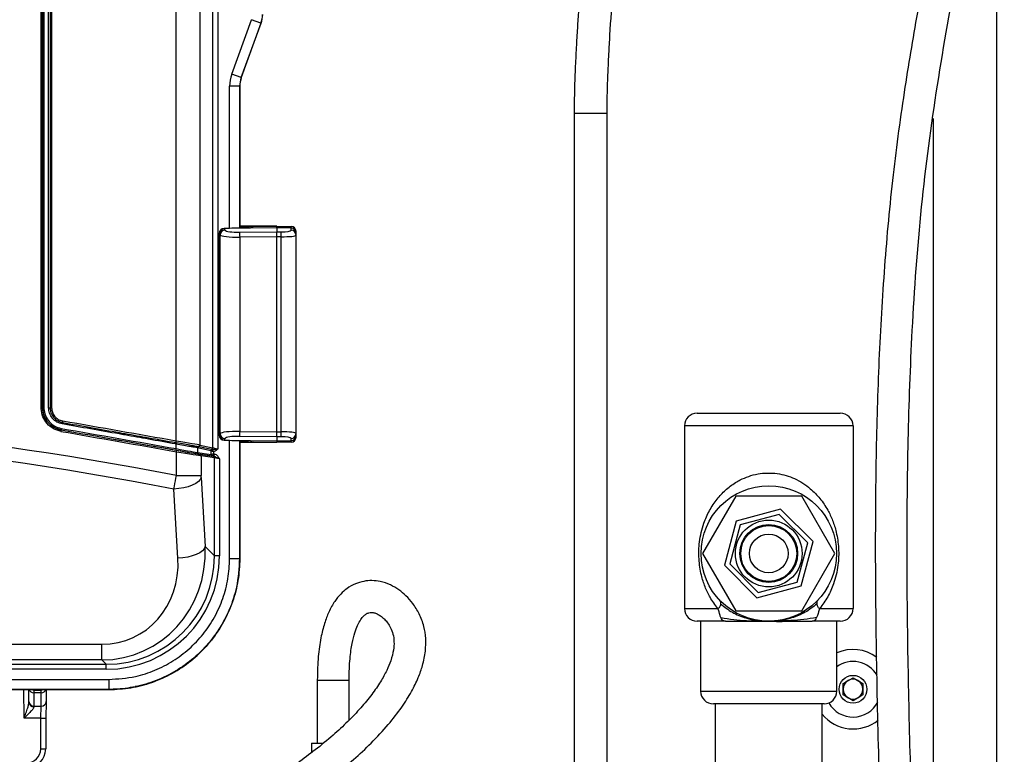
# Model space of a CAD drawing. Header units: inches. Extents: x 0.6 to 33.8, y 0 to 21.7.
# Tile 39 of 204: x 12.3 to 14.2, y 10.8 to 12.2. Entities that reach past the tile are written whole.
import ezdxf

# ---------------------------------------------------------------- set-up
doc = ezdxf.new("R2010")
doc.units = ezdxf.units.IN
doc.header["$MEASUREMENT"] = 0
doc.layers.add('FORMAT', color=7, linetype='Continuous')
doc.styles.add('SLDTEXTSTYLE3', font='TXT', dxfattribs={"width": 0.75})
doc.dimstyles.new('SLDDIMSTYLE0', dxfattribs={"dimtxt": 0.125, "dimasz": 0.13, "dimexe": 0, "dimexo": 0.0625, "dimgap": 0.03125, "dimtad": 0, "dimtih": 1, "dimtoh": 1, "dimdec": 1, "dimlfac": 4, "dimrnd": 1e-09, "dimzin": 12, "dimdsep": 46, "dimtxsty": 'SLDTEXTSTYLE3', "dimsah": 1, "dimcen": 0.09, "dimadec": 0, "dimazin": 3, "dimtfac": 1, "dimtdec": 1, "dimtofl": 0, "dimtmove": 0, "dimatfit": 3, "dimfxl": 0, "dimfrac": 2, "dimtolj": 1, "dimtzin": 12, "dimarcsym": 0})

# ---------------------------------------------------------------- blocks, each defined once
blk = doc.blocks.new('_D_1')
at = {"layer": 'FORMAT'}
for p, q in [((6.1417, 17.3401), (2.5482, 17.3401)), ((2.6732, 17.3401), (2.6732, 11.0747)), ((2.4885, 11.0493), (2.4504, 11.0493)), ((2.4504, 11.0493), (2.4504, 10.8509)), ((2.8579, 11.0493), (2.896, 11.0493)), ((2.896, 11.0493), (2.896, 10.8509)), ((2.4504, 10.8509), (2.4885, 10.8509)), ((2.896, 10.8509), (2.8579, 10.8509)), ((2.6732, 4.3985), (2.6732, 10.6639)), ((13.1545, 4.3985), (2.5482, 4.3985))]:
    blk.add_line(p, q, dxfattribs=at)
for points in [[(2.6732, 17.3401), (2.6532, 17.2101), (2.6932, 17.2101)], [(2.6732, 4.3985), (2.6932, 4.5285), (2.6532, 4.5285)]]:
    blk.add_solid(points, dxfattribs=at)
at = {"layer": 'FORMAT', "char_height": 0.125, "attachment_point": 1, "style": 'SLDTEXTSTYLE3'}
for s, insert in [('1315', (2.4885, 11.012)), ('51.8', (2.5115, 10.825))]:
    blk.add_mtext(s, dxfattribs=dict(at, insert=insert))

msp = doc.modelspace()

# ---------------------------------------------------------------- linework, layer by layer
at = {"color": 7, "linetype": 'Continuous'}
for p, q in [((12.6509, 13.5115), (12.6509, 11.4137)), ((12.6769, 11.4083), (12.6769, 13.5168)), ((12.6866, 13.5191), (12.6866, 11.4061)), ((12.6047, 11.4215), (12.6047, 13.5036)), ((12.3393, 11.4871), (12.3393, 13.4381)), ((12.342, 13.4381), (12.342, 11.4871)), ((12.342, 11.4871), (12.342, 13.4381)), ((12.3448, 13.4381), (12.3448, 11.4871)), ((12.3539, 11.4871), (12.3539, 13.4381)), ((12.3569, 13.4381), (12.3569, 11.4871)), ((12.3599, 13.4381), (12.3599, 11.4871)), ((14.2171, 7.9279), (14.2171, 12.8084)), ((12.7137, 12.1426), (12.7527, 12.2496)), ((12.7712, 12.2429), (12.7527, 12.2496)), ((12.7712, 12.2429), (12.7322, 12.1358)), ((12.7326, 12.1358), (12.7716, 12.2428)), ((12.7716, 12.2428), (12.7712, 12.2429)), ((12.7322, 12.1358), (12.7137, 12.1426)), ((12.7322, 12.1358), (12.7326, 12.1358)), ((12.7292, 12.119), (12.7096, 12.119)), ((12.7096, 11.8396), (12.7096, 12.119)), ((12.7297, 12.1189), (12.7292, 12.119)), ((12.7292, 12.119), (12.7292, 11.8403)), ((12.7297, 11.8403), (12.7297, 12.1205)), ((12.7297, 12.1189), (12.7297, 11.8403)), ((13.3866, 12.0662), (13.3866, 10.4401)), ((13.3866, 12.0662), (13.4514, 12.0662)), ((13.4514, 10.4401), (13.4514, 12.0662)), ((14.0921, 12.0557), (14.0921, 9.4455)), ((12.8025, 11.8408), (12.699, 11.839)), ((12.8025, 11.8438), (12.7297, 11.8438)), ((12.7297, 11.843), (12.7412, 11.8429)), ((12.7562, 11.843), (12.8025, 11.8438)), ((12.8025, 11.8408), (12.8025, 11.8438)), ((12.8025, 11.8438), (12.8304, 11.8433)), ((12.8025, 11.8408), (12.8025, 11.8329)), ((12.8304, 11.8403), (12.8025, 11.8408)), ((12.6892, 11.8296), (12.6892, 11.433)), ((12.6893, 11.8296), (12.6892, 11.8296)), ((12.6893, 11.8296), (12.6893, 11.433)), ((12.6909, 11.8264), (12.6894, 11.8293)), ((12.6909, 11.4362), (12.6909, 11.8264)), ((12.6988, 11.8394), (12.6989, 11.8393)), ((12.7192, 11.8399), (12.6989, 11.8394)), ((12.699, 11.839), (12.7005, 11.8361)), ((12.7294, 11.8319), (12.8025, 11.8329)), ((12.8025, 11.8232), (12.7294, 11.8222)), ((12.7294, 11.8222), (12.7294, 11.4405)), ((12.8025, 11.8232), (12.8025, 11.8329)), ((12.8025, 11.8329), (12.811, 11.8328)), ((12.8025, 11.4394), (12.8025, 11.8232)), ((12.811, 11.8231), (12.8025, 11.8232)), ((12.811, 11.4395), (12.811, 11.8231)), ((12.8304, 11.8359), (12.8304, 11.8403)), ((12.84, 11.8335), (12.84, 11.8307)), ((12.84, 11.8307), (12.84, 11.8262)), ((12.84, 11.8262), (12.84, 11.4364)), ((12.3393, 11.4871), (12.342, 11.4871)), ((12.342, 11.4871), (12.342, 11.4871)), ((12.342, 11.4871), (12.3448, 11.4871)), ((12.3539, 11.4871), (12.3569, 11.4871)), ((12.3599, 11.4871), (12.3569, 11.4871)), ((13.6284, 11.4764), (13.9096, 11.4764)), ((12.3786, 11.4435), (12.3786, 11.4435)), ((12.6894, 11.4333), (12.6909, 11.4362)), ((12.7294, 11.4405), (12.8025, 11.4394)), ((12.8025, 11.4394), (12.811, 11.4395)), ((12.8025, 11.4297), (12.8025, 11.4394)), ((12.84, 11.4364), (12.84, 11.432)), ((13.6034, 11.4514), (13.6034, 11.0926)), ((13.9346, 11.4514), (13.6034, 11.4514)), ((13.9346, 11.4514), (13.9346, 11.0926)), ((12.6043, 11.4158), (12.6033, 11.4159)), ((12.604, 11.4187), (12.605, 11.4186)), ((12.6043, 11.4067), (12.6043, 11.4158)), ((12.6893, 11.433), (12.6892, 11.433)), ((12.6988, 11.4233), (12.7192, 11.4228)), ((12.6989, 11.4233), (12.6988, 11.4232)), ((12.7005, 11.4265), (12.699, 11.4236)), ((12.699, 11.4236), (12.8025, 11.4218)), ((12.7096, 11.1906), (12.7096, 11.423)), ((12.7292, 11.4224), (12.7292, 11.1906)), ((12.8025, 11.4297), (12.7294, 11.4308)), ((12.7297, 11.1906), (12.7297, 11.4223)), ((12.7297, 11.4223), (12.7297, 11.1906)), ((12.7412, 11.4198), (12.7297, 11.4197)), ((12.8025, 11.4188), (12.7297, 11.4188)), ((12.8025, 11.4188), (12.7562, 11.4196)), ((12.811, 11.4298), (12.8025, 11.4297)), ((12.8025, 11.4297), (12.8025, 11.4218)), ((12.8025, 11.4218), (12.8304, 11.4223)), ((12.8025, 11.4218), (12.8025, 11.4188)), ((12.8304, 11.4193), (12.8025, 11.4188)), ((12.8304, 11.4223), (12.8304, 11.4267)), ((12.84, 11.432), (12.84, 11.4291)), ((12.6049, 11.3538), (12.6049, 11.4007)), ((12.6467, 11.408), (12.6467, 11.408)), ((12.6467, 11.408), (12.6467, 11.3989)), ((12.6727, 11.4027), (12.6467, 11.408)), ((12.6467, 11.3989), (12.6731, 11.3951)), ((12.6488, 11.4109), (12.6488, 11.4108)), ((12.6488, 11.4108), (12.6748, 11.4055)), ((12.6756, 11.3921), (12.6491, 11.396)), ((12.6509, 11.4137), (12.6769, 11.4083)), ((12.6732, 11.4023), (12.6727, 11.4027)), ((12.6732, 11.3951), (12.6732, 11.4023)), ((12.6732, 11.4023), (12.6732, 11.4023)), ((12.678, 11.3967), (12.6732, 11.3951)), ((12.6748, 11.4055), (12.6757, 11.4052)), ((12.678, 11.3967), (12.6756, 11.3922)), ((12.6757, 11.4052), (12.6758, 11.4052)), ((12.678, 11.4007), (12.678, 11.3967)), ((12.678, 11.3967), (12.6792, 11.3965)), ((12.6792, 11.3965), (12.6783, 11.3917)), ((12.6514, 11.3956), (12.6774, 11.3918)), ((12.6538, 11.3927), (12.6538, 11.3538)), ((12.6798, 11.3889), (12.6538, 11.3927)), ((12.6783, 11.3917), (12.6756, 11.3921)), ((12.6798, 11.1959), (12.6798, 11.3889)), ((12.6896, 11.3867), (12.6896, 11.1959)), ((12.6049, 11.3538), (12.6538, 11.3538)), ((12.6539, 11.3501), (12.6617, 11.2141)), ((12.608, 11.1912), (12.6002, 11.3273)), ((13.704, 11.3132), (13.6391, 11.2007)), ((13.8339, 11.3132), (13.704, 11.3132)), ((13.8989, 11.2007), (13.8339, 11.3132)), ((13.7923, 11.2879), (13.7052, 11.2645)), ((13.8561, 11.2241), (13.7923, 11.2879)), ((13.7052, 11.2645), (13.6819, 11.1774)), ((13.7895, 11.2774), (13.7129, 11.2569)), ((13.8457, 11.2213), (13.7895, 11.2774)), ((13.7129, 11.2569), (13.6923, 11.1802)), ((13.8328, 11.1369), (13.8561, 11.2241)), ((12.6617, 11.2141), (12.6798, 11.1959)), ((13.8251, 11.1446), (13.8457, 11.2213)), ((12.6896, 11.1959), (12.6798, 11.1959)), ((12.7096, 11.1906), (12.7292, 11.1906)), ((12.7292, 11.1906), (12.7297, 11.1906)), ((13.6391, 11.2007), (13.704, 11.0882)), ((13.8339, 11.0882), (13.8989, 11.2007)), ((13.6819, 11.1774), (13.7456, 11.1136)), ((13.6923, 11.1802), (13.7485, 11.1241)), ((13.7485, 11.1241), (13.8251, 11.1446)), ((13.7456, 11.1136), (13.8328, 11.1369)), ((13.6034, 11.0926), (13.6687, 11.0926)), ((13.704, 11.0882), (13.8339, 11.0882)), ((13.8692, 11.0926), (13.9346, 11.0926)), ((13.6839, 11.0676), (13.6284, 11.0676)), ((13.6352, 11.0676), (13.6352, 10.9301)), ((13.6839, 11.0676), (13.7039, 11.0676)), ((13.8341, 11.0676), (13.8541, 11.0676)), ((13.9096, 11.0676), (13.8541, 11.0676)), ((13.9027, 10.9301), (13.9027, 11.0676)), ((10.0671, 11.0223), (12.4584, 11.0223)), ((12.4584, 10.9914), (12.4584, 11.0223)), ((12.4584, 10.9914), (10.0671, 10.9914)), ((12.4669, 10.983), (12.4584, 10.9914)), ((10.0586, 10.983), (12.4669, 10.983)), ((12.4669, 10.9732), (10.0586, 10.9732)), ((12.4669, 10.9732), (12.4669, 10.983)), ((10.0532, 10.9533), (12.4723, 10.9533)), ((12.4723, 10.9533), (12.4723, 10.9336)), ((12.8819, 10.9518), (12.8819, 10.8278)), ((12.8819, 10.9518), (12.9444, 10.9518)), ((12.9444, 10.8734), (12.9444, 10.9518)), ((13.9151, 10.9451), (13.9346, 10.9564)), ((13.9346, 10.9564), (13.9541, 10.9451)), ((12.4723, 10.9336), (10.0532, 10.9336)), ((10.0532, 10.9332), (12.4723, 10.9332)), ((10.0532, 10.9331), (12.4723, 10.9331)), ((12.3057, 10.8772), (12.3052, 10.9331)), ((12.3153, 10.9097), (12.315, 10.9331)), ((12.3248, 10.9331), (12.3248, 10.9324)), ((12.3248, 10.9324), (12.3395, 10.9324)), ((12.3248, 10.9324), (12.3249, 10.9268)), ((12.3394, 10.9268), (12.3395, 10.9324)), ((12.3395, 10.9324), (12.3395, 10.9331)), ((12.3492, 10.9331), (12.349, 10.9097)), ((12.4723, 10.9336), (12.4723, 10.9332)), ((13.9151, 10.9226), (13.9151, 10.9451)), ((13.9541, 10.9451), (13.9541, 10.9226)), ((12.3394, 10.9268), (12.3249, 10.9268)), ((12.3249, 10.9268), (12.3251, 10.9005)), ((12.3392, 10.9005), (12.3394, 10.9268)), ((13.6352, 10.9301), (13.9027, 10.9301)), ((13.9346, 10.9113), (13.9151, 10.9226)), ((13.9541, 10.9226), (13.9346, 10.9113)), ((12.3153, 10.9084), (12.3153, 10.9097)), ((12.3251, 10.9005), (12.3392, 10.9005)), ((12.3251, 10.9005), (12.3251, 10.8996)), ((12.3389, 10.8772), (12.3392, 10.9005)), ((12.349, 10.9097), (12.3487, 10.8772)), ((13.8777, 10.9051), (13.6602, 10.9051)), ((13.664, 10.9051), (13.664, 10.6739)), ((13.874, 10.6739), (13.874, 10.9051)), ((12.3389, 10.8772), (12.3057, 10.8772)), ((12.3384, 10.8167), (12.3389, 10.8772)), ((12.3487, 10.8772), (12.3482, 10.8167)), ((12.8705, 10.8278), (12.8703, 10.8092)), ((12.8705, 10.8278), (12.8933, 10.8278))]:
    msp.add_line(p, q, dxfattribs=at)
at = {"color": 7, "linetype": 'Continuous', "flags": 128}
for points in [[(12.7193, 11.8398), (12.7192, 11.8399), (12.7192, 11.8399)], [(12.7192, 11.4228), (12.7192, 11.4227), (12.7193, 11.4228)], [(12.6539, 11.3501), (12.652, 11.346), (12.6483, 11.3419), (12.643, 11.3382), (12.6363, 11.3348), (12.6283, 11.3319), (12.6195, 11.3297), (12.61, 11.3281), (12.6002, 11.3273)], [(12.6617, 11.2141), (12.6597, 11.2099), (12.6561, 11.2058), (12.6508, 11.2021), (12.644, 11.1987), (12.6361, 11.1959), (12.6273, 11.1936), (12.6178, 11.192), (12.608, 11.1912)]]:
    msp.add_lwpolyline(points, dxfattribs=at)
at = {"color": 7, "linetype": 'Continuous'}
for centre, radius in [((13.769, 11.2007), 0.1331), ((13.769, 11.2007), 0.0656), ((13.769, 11.2007), 0.0568), ((13.769, 11.2007), 0.055), ((13.769, 11.2007), 0.0381), ((13.9346, 10.9339), 0.0273)]:
    msp.add_circle(centre, radius, dxfattribs=at)
for centre, radius, start, end in [((12.7415, 11.8363), 0.0066, 93.3884, 133.1334), ((12.8302, 11.8335), 0.00984, 0, 89), ((12.6991, 11.8296), 0.00984, 91.3491, 180), ((12.6992, 11.8294), 0.00992, 91.6597, 178.7733), ((12.6993, 11.8291), 0.00992, 91.665, 178.6802), ((12.7008, 11.8262), 0.00992, 91.665, 178.6802), ((12.9309, 11.827), 0.2016, 178.6224, 181.3776), ((12.6095, 11.828), 0.2016, 358.6224, 1.3776), ((12.8303, 11.8306), 0.00977, 0.4317, 89.4454), ((12.8303, 11.8262), 0.00977, 0.4317, 89.4454), ((13.6284, 11.4514), 0.025, 90, 180), ((13.9096, 11.4514), 0.025, 0, 90), ((12.3985, 11.4526), 0.0181, 162.4177, 171.4708), ((12.364, 11.4635), 0.0181, 342.41, 351.471), ((12.3684, 11.4431), 0.0102, 345.9849, 2.5021), ((12.3887, 11.444), 0.0102, 165.9811, 182.5145), ((12.7008, 11.4365), 0.00992, 181.3198, 268.335), ((12.9309, 11.4356), 0.2016, 178.6224, 181.3776), ((12.6095, 11.4347), 0.2016, 358.6224, 1.3776), ((12.8303, 11.4365), 0.00977, 270.5546, 359.5683), ((12.6184, 11.4138), 0.0152, 160.961, 171.7515), ((12.5896, 11.4237), 0.0152, 340.9534, 351.7516), ((12.6194, 11.4137), 0.0152, 161.3063, 172.0938), ((12.6991, 11.433), 0.00984, 180, 268.6509), ((12.6992, 11.4332), 0.00992, 181.2267, 268.3403), ((12.6993, 11.4335), 0.00992, 181.3198, 268.335), ((12.7415, 11.4263), 0.0066, 226.9115, 266.6137), ((12.8303, 11.4321), 0.00977, 270.5546, 359.5683), ((12.8302, 11.4291), 0.00984, 271, 0), ((12.6125, 11.4046), 0.0085, 165.2242, 185.0059), ((12.5967, 11.4029), 0.0085, 345.2242, 5.0059), ((12.6497, 11.408), 0.00296, 106.9857, 179.9279), ((12.6497, 11.408), 0.00296, 106.9698, 179.9188), ((12.6497, 11.3989), 0.00294, 179.6887, 259.8008), ((12.6479, 11.4137), 0.00296, 286.9678, 359.9189), ((12.6756, 11.4027), 0.00296, 106.9698, 179.9188), ((12.6762, 11.4022), 0.00299, 97.7815, 178.6892), ((12.6762, 11.4022), 0.003, 98.0379, 178.4991), ((12.6739, 11.4084), 0.00296, 286.9698, 359.9188), ((12.6509, 11.3927), 0.00294, 359.6887, 79.8008), ((12.6761, 11.395), 0.00294, 179.6887, 259.8008), ((12.6761, 11.3951), 0.00298, 180.8008, 259.1992), ((12.6769, 11.3889), 0.00294, 359.6887, 79.8008), ((13.6284, 11.0926), 0.025, 180, 270), ((13.9096, 11.0926), 0.025, 270, 0), ((13.9346, 10.9339), 0.0781, 53.2731, 114.0793), ((13.9346, 10.9339), 0.0546, 30.3333, 125.6988), ((13.9346, 10.9339), 0.0195, 60, 120), ((12.3246, 10.9365), 0.00972, 200.0303, 271.3122), ((12.3248, 10.9423), 0.00984, 247.578, 270), ((12.3396, 10.9366), 0.00981, 269.0368, 339.6207), ((12.3395, 10.9423), 0.00984, 270, 292.422), ((13.9346, 10.9339), 0.0195, 120, 180), ((13.9346, 10.9339), 0.0195, 180, 240), ((13.9346, 10.9339), 0.0195, 0, 60), ((13.9346, 10.9339), 0.0195, 300, 0), ((13.6602, 10.9301), 0.025, 180, 270), ((13.8777, 10.9301), 0.025, 270, 0), ((13.9346, 10.9339), 0.0195, 240, 300), ((12.3248, 10.9101), 0.00957, 182.223, 271.689), ((12.3246, 10.9089), 0.0094, 183.4975, 272.8158), ((12.3395, 10.9101), 0.00957, 268.311, 357.777), ((13.9346, 10.9339), 0.0546, 209.5436, 332.6293), ((12.3438, 11.1592), 0.282, 269.0002, 270.9998), ((13.9346, 10.9339), 0.0781, 219.1042, 309.2358), ((12.3107, 10.8169), 0.0277, 270, 359.5), ((12.3107, 10.817), 0.0375, 270, 359.5), ((12.3433, 11.0987), 0.282, 269.0002, 270.9998)]:
    msp.add_arc(centre, radius, start, end, dxfattribs=at)
for centre, major_axis, ratio, start_param, end_param in [((12.7249, 12.2597), (0.0485, -0.0085), 0.999969, 6.108679, 6.457691), ((12.7253, 12.2596), (-0.0485, 0.0085), 0.999843, 2.967087, 3.316099), ((12.7785, 12.119), (0.0679, -0.012), 0.999843, 2.967087, 3.316099), ((12.7785, 12.119), (0.0485, -0.0085), 0.999717, 2.967087, 3.316099), ((12.7789, 12.1189), (0.0485, -0.0085), 0.999843, 2.967087, 3.316099), ((12.6884, 11.841), (0.0689, 0.0012), 0.02083, 0.578224, 0.697768), ((12.8302, 11.6465), (0.0002, 0.1969), 0.000076, 6.108678, 6.283184), ((12.6866, 11.6451), (0, 0.187), 0.087487, 6.110218, 6.119057), ((12.7301, 11.8274), (0.0394, 0.0005), 0.132221, 3.22707, 4.693147), ((13.5453, 11.6599), (5.1308, 0.0897), 0.03836, 1.731825, 1.735853), ((12.6964, 11.6451), (-0.0001, 0.1969), 0.083039, 6.110066, 6.118905), ((12.7299, 11.8371), (0.0295, 0.0005), 0.17627, 3.225634, 4.691711), ((12.8107, 11.8363), (0.0197, -0.0004), 0.17627, 4.733067, 6.28641), ((12.8105, 11.8266), (0.0295, -0.0004), 0.117535, 4.731251, 6.284594), ((11.2627, -20.5512), (0, 32.0336), 0.468259, 6.193586, 6.372785), ((11.2627, -20.5777), (0, 32.0336), 0.466308, 6.193528, 6.372842), ((11.2627, 11.6051), (14.997, -2.6439), 0.003437, 1.481802, 1.49671), ((11.2627, 11.6903), (15, -2.6444), 0.003437, 4.787434, 4.802595), ((11.2633, 11.6932), (14.997, -2.6444), 0.003438, 4.787434, 4.802595), ((11.2622, 11.6934), (14.9958, -2.6442), 0.003438, 4.787509, 4.802595), ((11.2627, 11.6963), (14.9928, -2.6442), 0.003438, 4.787509, 4.802595), ((12.7301, 11.4353), (0.0394, -0.0005), 0.132221, 1.590039, 3.056115), ((12.8105, 11.4361), (0.0295, 0.0004), 0.117535, 6.281777, 7.83512), ((12.6001, 11.4221), (0.0512, -0.0085), 0.00325, 0.122713, 1.481737), ((12.6866, 11.6176), (0, 0.187), 0.087487, 3.305721, 3.31456), ((12.6964, 11.6176), (0.0001, 0.1969), 0.083039, 3.305873, 3.314712), ((13.5453, 11.6027), (5.1308, -0.0897), 0.03836, 4.547332, 4.551361), ((12.7299, 11.4256), (0.0295, -0.0005), 0.17627, 1.591474, 3.057551), ((12.6884, 11.4216), (0.0689, -0.0012), 0.02083, 5.585418, 5.704961), ((12.8107, 11.4264), (0.0197, 0.0004), 0.17627, 6.279961, 7.833304), ((12.8302, 11.6162), (-0.0002, 0.1969), 0.000076, 3.141594, 3.3161), ((12.5996, 11.4048), (0.0499, -0.0088), 0.003438, 4.802595, 6.161618), ((12.6001, 11.4077), (0.047, -0.0088), 0.003639, 4.802671, 6.161694), ((12.6001, 11.4017), (0.0541, -0.009), 0.003261, 4.802532, 6.161556), ((12.6006, 11.4046), (0.0512, -0.009), 0.003438, 4.802595, 6.161618), ((12.6866, 11.4061), (0.00984, -0.00226), 0.004378, 3.264769, 4.713393), ((12.6731, 11.3971), (-0.00001, 0.002), 0.120863, 3.123449, 3.242132), ((12.6761, 11.3971), (0.00051, 0.00491), 0.049624, 3.141575, 3.260257), ((12.6901, 11.3896), (0.0128, -0.0023), 0.003438, 2.745079, 3.020026), ((12.6896, 11.3866), (0.00984, -0.00226), 0.004378, 1.5718, 3.020423), ((12.4462, 11.2166), (-0.0981, 0.2057), 0.93389, 2.7263, 4.282243), ((12.4462, 11.1937), (-0.0782, 0.156), 0.910117, 2.713406, 4.26935), ((12.4635, 11.1993), (0.1542, -0.1542), 0.983935, 5.505213, 7.061157), ((12.4635, 11.1993), (0.1611, -0.1611), 0.985257, 5.505213, 7.061157)]:
    msp.add_ellipse(centre, major_axis=major_axis, ratio=ratio, start_param=start_param, end_param=end_param, dxfattribs=at)
for points, knots in [([(12.5629, 6.2606), (12.565, 6.2728), (12.5691, 6.297), (12.5814, 6.3318), (12.6, 6.3707), (12.6278, 6.4128), (12.6704, 6.4623), (12.7253, 6.5128), (12.7925, 6.5641), (12.8661, 6.6131), (12.9459, 6.6612), (13.0398, 6.7145), (13.146, 6.7731), (13.2607, 6.8387), (13.3665, 6.9076), (13.4609, 6.9793), (13.5443, 7.0527), (13.619, 7.1297), (13.6846, 7.2096), (13.746, 7.2977), (13.802, 7.3948), (13.8521, 7.5013), (13.8941, 7.6098), (13.936, 7.7383), (13.9759, 7.8882), (14.0118, 8.0615), (14.0402, 8.2407), (14.0619, 8.4267), (14.0777, 8.6193), (14.0886, 8.83), (14.0944, 9.057), (14.0949, 9.2952), (14.0914, 9.527), (14.0857, 9.7379), (14.0793, 9.928), (14.0727, 10.1007), (14.0659, 10.2707), (14.0592, 10.441), (14.0529, 10.6125), (14.047, 10.7969), (14.0423, 10.9955), (14.0402, 11.2084), (14.0422, 11.4236), (14.0502, 11.6484), (14.067, 11.8813), (14.0986, 12.121), (14.1415, 12.3577), (14.1793, 12.5541), (14.2054, 12.7121), (14.2211, 12.8318), (14.2309, 12.9532), (14.2322, 13.063), (14.2261, 13.1606), (14.2148, 13.2463), (14.1992, 13.3215), (14.1814, 13.386), (14.1635, 13.4398), (14.1423, 13.4944), (14.1177, 13.5497), (14.0986, 13.5862), (14.0889, 13.6047)], [0, 0, 0, 0, 0.0046349, 0.0091946, 0.0137684, 0.0207735, 0.0280316, 0.0381888, 0.0487023, 0.0596684, 0.0713479, 0.083591, 0.1001514, 0.1168421, 0.1331198, 0.1473845, 0.1612228, 0.174691, 0.1875652, 0.1999381, 0.2149136, 0.2295647, 0.2440672, 0.2585478, 0.280283, 0.3022203, 0.3248544, 0.3482605, 0.3724047, 0.3972389, 0.4273088, 0.4574725, 0.4864847, 0.5141605, 0.5364946, 0.5577665, 0.5789076, 0.6002106, 0.6216142, 0.6432129, 0.6693336, 0.6960275, 0.7229934, 0.7499285, 0.7803056, 0.8104547, 0.840442, 0.8703924, 0.8853856, 0.9004404, 0.9156089, 0.9310075, 0.941499, 0.9522515, 0.9633564, 0.9702337, 0.9773031, 0.9845965, 0.9921494, 1, 1, 1, 1]), ([(14.0339, 13.575), (14.0411, 13.5614), (14.0547, 13.5357), (14.0722, 13.4983), (14.0871, 13.4638), (14.1001, 13.4305), (14.1121, 13.3967), (14.1287, 13.3441), (14.1473, 13.2698), (14.1624, 13.1729), (14.1694, 13.0716), (14.1687, 12.9696), (14.1617, 12.8678), (14.1499, 12.7673), (14.1349, 12.6679), (14.1145, 12.5507), (14.089, 12.4161), (14.0604, 12.2624), (14.0334, 12.1018), (14.0106, 11.9319), (13.9945, 11.7523), (13.9842, 11.5677), (13.979, 11.3794), (13.9778, 11.1738), (13.9805, 10.9554), (13.9864, 10.7288), (13.9939, 10.5137), (14.0019, 10.3076), (14.0099, 10.1063), (14.0176, 9.9055), (14.0249, 9.6841), (14.0307, 9.4401), (14.0329, 9.1724), (14.0289, 8.9015), (14.0181, 8.6635), (14.0021, 8.4598), (13.9835, 8.2904), (13.9588, 8.1224), (13.9271, 7.9566), (13.8911, 7.8097), (13.8525, 7.6817), (13.8137, 7.5726), (13.7683, 7.4674), (13.7149, 7.3664), (13.6521, 7.2698), (13.5792, 7.1784), (13.4961, 7.0925), (13.4028, 7.0123), (13.2998, 6.9374), (13.1891, 6.8692), (13.0763, 6.806), (12.9877, 6.7569), (12.924, 6.7204), (12.8816, 6.6954), (12.8361, 6.6675), (12.7856, 6.6347), (12.7344, 6.5987), (12.6842, 6.5592), (12.6368, 6.5166), (12.5952, 6.4719), (12.5606, 6.4257), (12.5365, 6.3843), (12.5193, 6.3447), (12.5074, 6.3078), (12.5031, 6.2819), (12.5009, 6.2687)], [0, 0, 0, 0, 0.005766, 0.010938, 0.01556, 0.019905, 0.024399, 0.02905, 0.04065, 0.053222, 0.06592, 0.078835, 0.091604, 0.10429, 0.116914, 0.129476, 0.149062, 0.16848, 0.188354, 0.210333, 0.232998, 0.256238, 0.279948, 0.303882, 0.333647, 0.362176, 0.389224, 0.414679, 0.439817, 0.465061, 0.490344, 0.523209, 0.556954, 0.591103, 0.625215, 0.646622, 0.668038, 0.689384, 0.71059, 0.7316, 0.746375, 0.760948, 0.77528, 0.789549, 0.803984, 0.818638, 0.833544, 0.848915, 0.864923, 0.881412, 0.897858, 0.913606, 0.919599, 0.925488, 0.932152, 0.93974, 0.948167, 0.955751, 0.96377, 0.972168, 0.978706, 0.985469, 0.990137, 0.994965, 1, 1, 1, 1]), ([(13.4514, 12.0662), (13.4515, 12.0779), (13.4516, 12.1003), (13.4526, 12.1317), (13.4537, 12.1588), (13.4548, 12.1813), (13.4559, 12.2008), (13.4583, 12.2428), (13.4643, 12.3317), (13.4717, 12.4293), (13.4776, 12.513), (13.4809, 12.5607), (13.484, 12.6095), (13.4868, 12.6568), (13.4891, 12.701), (13.4913, 12.7499), (13.4933, 12.8063), (13.4947, 12.8712), (13.495, 12.9361), (13.4939, 13.0003), (13.4909, 13.0694), (13.485, 13.1439), (13.4767, 13.207), (13.4682, 13.2529), (13.462, 13.2818), (13.4557, 13.3063), (13.4495, 13.3277), (13.4433, 13.3468), (13.4354, 13.3684), (13.4256, 13.3921), (13.4174, 13.4081), (13.4131, 13.4164)], [0, 0, 0, 0, 0.025172, 0.048086, 0.067817, 0.083665, 0.096925, 0.110329, 0.175142, 0.291605, 0.326283, 0.361232, 0.397827, 0.435024, 0.466871, 0.496466, 0.544024, 0.592897, 0.641139, 0.688457, 0.735666, 0.794641, 0.853523, 0.875292, 0.896619, 0.917932, 0.930297, 0.944851, 0.96143, 0.979865, 1, 1, 1, 1]), ([(13.3561, 13.3855), (13.36, 13.3779), (13.3678, 13.3626), (13.3774, 13.3388), (13.3857, 13.3149), (13.3927, 13.2911), (13.4012, 13.2578), (13.4092, 13.2178), (13.4158, 13.1734), (13.4203, 13.1345), (13.4237, 13.0976), (13.4263, 13.0601), (13.4281, 13.0219), (13.4294, 12.9831), (13.43, 12.9402), (13.4301, 12.8932), (13.4294, 12.8423), (13.4281, 12.7936), (13.4265, 12.7511), (13.425, 12.717), (13.4234, 12.6858), (13.4215, 12.6504), (13.419, 12.6077), (13.416, 12.5611), (13.4128, 12.5141), (13.4095, 12.4682), (13.4062, 12.4232), (13.4032, 12.3818), (13.4004, 12.3435), (13.3979, 12.3082), (13.3954, 12.2729), (13.3931, 12.2369), (13.3909, 12.1988), (13.3888, 12.1573), (13.387, 12.1126), (13.3868, 12.0819), (13.3866, 12.0662)], [0, 0, 0, 0, 0.018833, 0.037724, 0.056477, 0.074878, 0.09272, 0.132876, 0.166178, 0.193582, 0.221377, 0.249827, 0.278841, 0.308326, 0.338286, 0.376593, 0.41546, 0.45454, 0.487896, 0.512555, 0.532403, 0.559306, 0.593338, 0.629842, 0.665584, 0.700447, 0.734326, 0.767765, 0.794233, 0.820759, 0.847223, 0.873497, 0.90135, 0.932328, 0.96556, 1, 1, 1, 1]), ([(12.7562, 11.843), (12.755, 11.8429), (12.7524, 11.8427), (12.744, 11.8416), (12.7325, 11.8404), (12.7237, 11.84), (12.7193, 11.8398)], [0, 0, 0, 0, 0.227061, 0.490125, 0.746535, 1, 1, 1, 1]), ([(12.7461, 11.8428), (12.7451, 11.8427), (12.7438, 11.8426), (12.7427, 11.8417), (12.7423, 11.8415)], [0, 0, 0, 0, 0.698109, 1, 1, 1, 1]), ([(12.7461, 11.8428), (12.7461, 11.8428), (12.7461, 11.8428), (12.7462, 11.8428), (12.7462, 11.8428)], [0, 0, 0, 0, 0.58179, 1, 1, 1, 1]), ([(12.3783, 11.4406), (12.3732, 11.442), (12.3629, 11.4449), (12.3503, 11.4554), (12.3419, 11.4691), (12.3394, 11.4804), (12.3393, 11.4864), (12.3393, 11.4871)], [0, 0, 0, 0, 0.242203, 0.484408, 0.726177, 0.967318, 1, 1, 1, 1]), ([(12.342, 11.4871), (12.342, 11.4864), (12.3421, 11.4808), (12.3445, 11.4702), (12.3524, 11.4574), (12.3641, 11.4476), (12.3738, 11.4449), (12.3786, 11.4435)], [0, 0, 0, 0, 0.03268, 0.273805, 0.515567, 0.757779, 1, 1, 1, 1]), ([(12.3786, 11.4435), (12.3738, 11.4449), (12.3641, 11.4476), (12.3524, 11.4574), (12.3445, 11.4702), (12.3421, 11.4808), (12.342, 11.4864), (12.342, 11.4871)], [0, 0, 0, 0, 0.242149, 0.484338, 0.726134, 0.967324, 1, 1, 1, 1]), ([(12.3448, 11.4871), (12.3448, 11.4865), (12.3449, 11.4812), (12.347, 11.4713), (12.3544, 11.4594), (12.3654, 11.4502), (12.3744, 11.4477), (12.3789, 11.4464)], [0, 0, 0, 0, 0.032674, 0.273851, 0.515641, 0.757835, 1, 1, 1, 1]), ([(12.3806, 11.4553), (12.3771, 11.4563), (12.37, 11.4582), (12.3639, 11.4634), (12.359, 11.4692), (12.355, 11.4761), (12.3543, 11.4834), (12.3539, 11.4871)], [0, 0, 0, 0, 0.242605, 0.48493, 0.514049, 0.75539, 1, 1, 1, 1]), ([(12.3569, 11.4871), (12.3569, 11.487), (12.3569, 11.4837), (12.358, 11.477), (12.3615, 11.4708), (12.366, 11.4654), (12.3716, 11.4608), (12.378, 11.459), (12.3812, 11.4581)], [0, 0, 0, 0, 0.003294, 0.244567, 0.485858, 0.514975, 0.75732, 1, 1, 1, 1]), ([(12.3599, 11.4871), (12.3601, 11.4841), (12.3607, 11.4781), (12.3653, 11.4702), (12.372, 11.4641), (12.3781, 11.4616), (12.3814, 11.4609), (12.3819, 11.4609)], [0, 0, 0, 0, 0.2408272, 0.4816543, 0.7227849, 0.9645475, 1, 1, 1, 1]), ([(12.6033, 11.4159), (12.5856, 11.4191), (12.5525, 11.4249), (12.5155, 11.4315), (12.4589, 11.4414), (12.4178, 11.4487), (12.3806, 11.4553)], [0, 0, 0, 0, 0.238494, 0.446626, 0.498659, 1, 1, 1, 1]), ([(12.3812, 11.4581), (12.4185, 11.4515), (12.4596, 11.4442), (12.5161, 11.4342), (12.5532, 11.4277), (12.5863, 11.4218), (12.604, 11.4187)], [0, 0, 0, 0, 0.5013406, 0.5533736, 0.761506, 1, 1, 1, 1]), ([(12.6467, 11.408), (12.6464, 11.4081), (12.6453, 11.4083), (12.6409, 11.4091), (12.6318, 11.4108), (12.6198, 11.413), (12.6094, 11.4148), (12.6043, 11.4158)], [0, 0, 0, 0, 0.08191, 0.327208, 0.502228, 0.75356, 1, 1, 1, 1]), ([(12.605, 11.4186), (12.6103, 11.4176), (12.6211, 11.4158), (12.6335, 11.4136), (12.6429, 11.4119), (12.6474, 11.4111), (12.6485, 11.4109), (12.6488, 11.4109)], [0, 0, 0, 0, 0.247215, 0.498707, 0.67354, 0.918314, 1, 1, 1, 1]), ([(12.7193, 11.4228), (12.7231, 11.4227), (12.7314, 11.4224), (12.7426, 11.4212), (12.7518, 11.42), (12.7547, 11.4197), (12.7562, 11.4196)], [0, 0, 0, 0, 0.220686, 0.478429, 0.737198, 1, 1, 1, 1]), ([(12.7423, 11.4212), (12.7426, 11.4209), (12.7438, 11.42), (12.7451, 11.4199), (12.7461, 11.4198)], [0, 0, 0, 0, 0.308124, 1, 1, 1, 1]), ([(12.7462, 11.4198), (12.7462, 11.4198), (12.7461, 11.4198), (12.7461, 11.4198), (12.7461, 11.4198)], [0, 0, 0, 0, 0.5850278, 1, 1, 1, 1]), ([(12.678, 11.4007), (12.678, 11.4007), (12.6779, 11.4007), (12.6771, 11.401), (12.6758, 11.4014), (12.6744, 11.4018), (12.6735, 11.4022), (12.6733, 11.4022), (12.6732, 11.4023)], [0, 0, 0, 0, 0.006355, 0.077264, 0.336888, 0.601718, 0.794467, 1, 1, 1, 1]), ([(12.6758, 11.4052), (12.6764, 11.4052), (12.6782, 11.4053), (12.6812, 11.4057), (12.6843, 11.4059), (12.6862, 11.406), (12.6866, 11.4061), (12.6866, 11.4061)], [0, 0, 0, 0, 0.1996927, 0.5218637, 0.8930611, 0.9944398, 1, 1, 1, 1]), ([(12.678, 11.4007), (12.678, 11.4007), (12.6779, 11.4009), (12.6775, 11.4015), (12.6768, 11.4027), (12.6762, 11.404), (12.6759, 11.4048), (12.6758, 11.4051), (12.6758, 11.4052)], [0, 0, 0, 0, 0.006399, 0.077699, 0.337451, 0.601241, 0.7937, 1, 1, 1, 1]), ([(12.6866, 11.4061), (12.6866, 11.4061), (12.6864, 11.4058), (12.6852, 11.4048), (12.6829, 11.403), (12.6803, 11.4014), (12.6785, 11.4008), (12.678, 11.4007)], [0, 0, 0, 0, 0.005449, 0.098718, 0.463005, 0.852357, 1, 1, 1, 1]), ([(12.6792, 11.3965), (12.6805, 11.3961), (12.6832, 11.3952), (12.6868, 11.3916), (12.6886, 11.3885), (12.6896, 11.3867), (12.6896, 11.3867)], [0, 0, 0, 0, 0.271922, 0.575646, 0.996235, 1, 1, 1, 1]), ([(12.6896, 11.3867), (12.6896, 11.3867), (12.6889, 11.387), (12.6866, 11.388), (12.6835, 11.3894), (12.6808, 11.3909), (12.679, 11.3915), (12.6783, 11.3917)], [0, 0, 0, 0, 0.004886, 0.175727, 0.539791, 0.819749, 1, 1, 1, 1]), ([(13.6687, 11.0926), (13.6635, 11.0998), (13.6538, 11.113), (13.6434, 11.1352), (13.6355, 11.1601), (13.6309, 11.19), (13.6319, 11.2191), (13.6361, 11.2423), (13.6422, 11.2632), (13.6521, 11.2855), (13.6664, 11.3071), (13.6836, 11.3255), (13.6994, 11.3376), (13.7149, 11.3464), (13.7295, 11.3527), (13.7475, 11.3574), (13.7665, 11.3593), (13.7913, 11.3579), (13.8215, 11.3488), (13.8493, 11.3306), (13.8702, 11.3089), (13.8845, 11.2877), (13.8949, 11.2655), (13.9027, 11.2408), (13.9071, 11.2109), (13.9061, 11.1819), (13.9018, 11.1587), (13.8955, 11.1377), (13.8856, 11.1149), (13.8747, 11.1001), (13.8692, 11.0926)], [0, 0, 0, 0, 0.040046, 0.074133, 0.108909, 0.153354, 0.198514, 0.22494, 0.251958, 0.292058, 0.333166, 0.368574, 0.404905, 0.419885, 0.445297, 0.47145, 0.496551, 0.522616, 0.57146, 0.624814, 0.664931, 0.70619, 0.739819, 0.774117, 0.818482, 0.863533, 0.890086, 0.917234, 0.958086, 1, 1, 1, 1]), ([(12.6002, 11.3273), (12.6006, 11.3292), (12.6022, 11.3375), (12.6037, 11.3467), (12.6049, 11.3538)], [0, 0, 0, 0, 0.228838, 1, 1, 1, 1]), ([(12.6539, 11.3501), (12.6539, 11.3504), (12.6539, 11.3516), (12.6538, 11.3528), (12.6538, 11.3538)], [0, 0, 0, 0, 0.23023, 1, 1, 1, 1]), ([(12.4723, 10.9331), (12.4867, 10.9339), (12.5157, 10.9353), (12.558, 10.9466), (12.5978, 10.9644), (12.6341, 10.9888), (12.6656, 11.0188), (12.6917, 11.0536), (12.7114, 11.0924), (12.7264, 11.1382), (12.7285, 11.1717), (12.7297, 11.1906)], [0, 0, 0, 0, 0.107434, 0.214878, 0.322718, 0.430575, 0.537615, 0.644662, 0.752285, 0.859958, 1, 1, 1, 1]), ([(12.4723, 10.9533), (12.4899, 10.9544), (12.5209, 10.9563), (12.5632, 10.9703), (12.5989, 10.9885), (12.6308, 11.0126), (12.6584, 11.0416), (12.6808, 11.0751), (12.6972, 11.1118), (12.7075, 11.1507), (12.7089, 11.1773), (12.7096, 11.1906)], [0, 0, 0, 0, 0.1418422, 0.2490878, 0.3563364, 0.4632368, 0.570149, 0.6779902, 0.7858196, 0.8929172, 1, 1, 1, 1]), ([(12.7292, 11.1906), (12.7292, 11.1906), (12.7292, 11.1762), (12.7267, 11.1473), (12.716, 11.1052), (12.6981, 11.0655), (12.6739, 11.0293), (12.644, 10.9978), (12.6093, 10.9717), (12.5707, 10.9519), (12.5305, 10.9392), (12.4972, 10.9341), (12.4781, 10.9337), (12.4723, 10.9336)], [0, 0, 0, 0, 0.000001, 0.107033, 0.214078, 0.321923, 0.429779, 0.536681, 0.643573, 0.750783, 0.85799, 0.956433, 1, 1, 1, 1]), ([(12.7297, 11.1906), (12.7289, 11.1762), (12.7275, 11.1474), (12.7164, 11.1054), (12.6988, 11.0658), (12.6747, 11.0297), (12.645, 10.9982), (12.6104, 10.9717), (12.5717, 10.9525), (12.5426, 10.941), (12.5262, 10.9393), (12.5243, 10.9391)], [0, 0, 0, 0, 0.122738, 0.245492, 0.368261, 0.491043, 0.613902, 0.736747, 0.860025, 0.983301, 1, 1, 1, 1]), ([(11.6547, 10.8683), (11.6547, 10.8638), (11.6548, 10.8549), (11.6551, 10.8419), (11.6559, 10.8241), (11.6581, 10.7957), (11.6635, 10.7572), (11.6736, 10.716), (11.6871, 10.6797), (11.7028, 10.6496), (11.7199, 10.6247), (11.7377, 10.6044), (11.7606, 10.5835), (11.7884, 10.5643), (11.8203, 10.5486), (11.8498, 10.5375), (11.8874, 10.5265), (11.9352, 10.5164), (11.992, 10.5076), (12.0487, 10.502), (12.1065, 10.4993), (12.1738, 10.4997), (12.2525, 10.5051), (12.3405, 10.5173), (12.4292, 10.536), (12.5149, 10.56), (12.596, 10.5882), (12.6706, 10.6193), (12.7367, 10.6513), (12.793, 10.6822), (12.8443, 10.7137), (12.8865, 10.7427), (12.923, 10.7705), (12.9549, 10.797), (12.989, 10.8286), (13.0213, 10.8633), (13.048, 10.8978), (13.0674, 10.9289), (13.0806, 10.9563), (13.0899, 10.983), (13.095, 11.0088), (13.0955, 11.035), (13.0917, 11.0585), (13.0828, 11.0823), (13.0703, 11.1023), (13.0566, 11.1177), (13.0422, 11.1297), (13.0253, 11.1396), (13.0074, 11.1457), (12.9897, 11.1478), (12.9735, 11.1466), (12.9562, 11.1415), (12.9411, 11.133), (12.9275, 11.1212), (12.9153, 11.1063), (12.9047, 11.0874), (12.8955, 11.0633), (12.8882, 11.0342), (12.8841, 11.0039), (12.8822, 10.9756), (12.882, 10.96), (12.8819, 10.9518)], [0, 0, 0, 0, 0.004893, 0.009615, 0.014173, 0.024309, 0.040513, 0.056462, 0.07032, 0.082512, 0.09335, 0.103076, 0.11185, 0.126975, 0.139685, 0.150376, 0.161253, 0.182263, 0.203642, 0.224037, 0.244822, 0.267613, 0.298916, 0.333218, 0.368073, 0.401998, 0.434736, 0.465988, 0.49368, 0.516997, 0.537991, 0.560074, 0.572929, 0.588019, 0.6051, 0.623632, 0.640797, 0.656502, 0.671055, 0.68457, 0.701953, 0.718926, 0.73738, 0.758459, 0.779194, 0.797161, 0.813579, 0.831781, 0.851509, 0.866104, 0.880125, 0.89364, 0.908638, 0.919671, 0.93153, 0.945092, 0.956449, 0.968946, 0.983101, 0.991119, 1, 1, 1, 1]), ([(13.6719, 11.1097), (13.672, 11.1095), (13.6725, 11.1089), (13.6739, 11.1067), (13.674, 11.104), (13.6742, 11.1019)], [0, 0, 0, 0, 0.122687, 0.330006, 1, 1, 1, 1]), ([(13.8638, 11.1019), (13.864, 11.104), (13.8641, 11.1067), (13.8655, 11.1089), (13.866, 11.1095), (13.8661, 11.1097)], [0, 0, 0, 0, 0.670004, 0.877321, 1, 1, 1, 1]), ([(13.6742, 11.1019), (13.674, 11.1006), (13.6737, 11.0984), (13.6723, 11.0953), (13.6709, 11.0935), (13.6696, 11.0928), (13.669, 11.0927), (13.6687, 11.0926)], [0, 0, 0, 0, 0.353896, 0.634411, 0.844948, 0.927902, 1, 1, 1, 1]), ([(13.6749, 11.0747), (13.6742, 11.0765), (13.6729, 11.0798), (13.6715, 11.0853), (13.6705, 11.0891), (13.6696, 11.0914), (13.669, 11.0922), (13.6687, 11.0926)], [0, 0, 0, 0, 0.354972, 0.634575, 0.844456, 0.927545, 1, 1, 1, 1]), ([(13.6742, 11.1019), (13.6816, 11.0959), (13.6959, 11.0844), (13.7216, 11.0741), (13.7461, 11.0684), (13.7613, 11.0678), (13.769, 11.0675)], [0, 0, 0, 0, 0.299232, 0.577314, 0.787355, 1, 1, 1, 1]), ([(13.8638, 11.1019), (13.8564, 11.0959), (13.8421, 11.0844), (13.8164, 11.0741), (13.7919, 11.0684), (13.7767, 11.0678), (13.769, 11.0675)], [0, 0, 0, 0, 0.299233, 0.577315, 0.787356, 1, 1, 1, 1]), ([(13.8692, 11.0926), (13.869, 11.0922), (13.8684, 11.0914), (13.8675, 11.0891), (13.8665, 11.0853), (13.8651, 11.0798), (13.8638, 11.0765), (13.8631, 11.0747)], [0, 0, 0, 0, 0.072455, 0.155544, 0.365425, 0.645028, 1, 1, 1, 1]), ([(13.8692, 11.0926), (13.869, 11.0927), (13.8684, 11.0928), (13.8671, 11.0935), (13.8657, 11.0953), (13.8643, 11.0984), (13.864, 11.1006), (13.8638, 11.1019)], [0, 0, 0, 0, 0.072094, 0.15504, 0.365575, 0.646099, 1, 1, 1, 1]), ([(12.9444, 10.9518), (12.9445, 10.9595), (12.9447, 10.9737), (12.946, 10.9934), (12.9479, 11.0099), (12.9508, 11.0278), (12.9552, 11.0452), (12.9614, 11.061), (12.9675, 11.0715), (12.9727, 11.0777), (12.9783, 11.0824), (12.983, 11.0844), (12.9883, 11.0851), (12.9947, 11.0841), (13.0013, 11.0813), (13.0077, 11.0771), (13.0141, 11.0714), (13.0203, 11.0642), (13.0261, 11.055), (13.0309, 11.0433), (13.0331, 11.0279), (13.0321, 11.0113), (13.0274, 10.9923), (13.0188, 10.9711), (13.0065, 10.9487), (12.9894, 10.9236), (12.9675, 10.897), (12.9418, 10.87), (12.9117, 10.8421), (12.8786, 10.8149), (12.8451, 10.7901), (12.8139, 10.7689), (12.7827, 10.7491), (12.7408, 10.7245), (12.6875, 10.6964), (12.6232, 10.6669), (12.557, 10.6406), (12.4891, 10.6177), (12.4193, 10.5982), (12.3467, 10.5823), (12.2705, 10.5702), (12.204, 10.5641), (12.1507, 10.5621), (12.1142, 10.562), (12.0808, 10.563), (12.0514, 10.5648), (12.0232, 10.5673), (11.9958, 10.5705), (11.9659, 10.5748), (11.9363, 10.5802), (11.9092, 10.5859), (11.8876, 10.5914), (11.8694, 10.5971), (11.8516, 10.6035), (11.831, 10.6127), (11.8109, 10.6245), (11.7929, 10.6382), (11.7777, 10.653), (11.7628, 10.6717), (11.7487, 10.6954), (11.7361, 10.7257), (11.7277, 10.757), (11.7222, 10.7877), (11.7196, 10.8112), (11.7181, 10.8322), (11.7174, 10.8499), (11.7173, 10.862), (11.7172, 10.8683)], [0, 0, 0, 0, 0.009184, 0.01718, 0.024279, 0.030724, 0.042322, 0.052859, 0.065602, 0.077001, 0.087775, 0.106817, 0.125513, 0.145369, 0.16533, 0.18365, 0.200331, 0.219114, 0.240503, 0.261844, 0.280917, 0.29879, 0.316745, 0.330477, 0.344667, 0.359397, 0.374311, 0.389767, 0.405653, 0.424046, 0.441229, 0.455795, 0.469901, 0.486294, 0.51521, 0.544933, 0.574961, 0.6051, 0.635758, 0.666846, 0.699127, 0.732796, 0.750219, 0.765256, 0.77793, 0.791246, 0.801214, 0.812411, 0.824837, 0.837813, 0.848691, 0.858122, 0.864694, 0.871736, 0.880873, 0.891934, 0.89963, 0.908041, 0.917461, 0.928319, 0.941204, 0.956864, 0.967156, 0.978744, 0.98539, 0.992466, 1, 1, 1, 1]), ([(13.6749, 11.0747), (13.6833, 11.0733), (13.7002, 11.0707), (13.7233, 11.0688), (13.7464, 11.0677), (13.7614, 11.0676), (13.769, 11.0675)], [0, 0, 0, 0, 0.278603, 0.558042, 0.776795, 1, 1, 1, 1]), ([(13.6839, 11.0676), (13.6827, 11.0678), (13.6805, 11.0681), (13.6774, 11.0704), (13.6758, 11.0732), (13.6749, 11.0747)], [0, 0, 0, 0, 0.33318, 0.625017, 1, 1, 1, 1]), ([(13.7041, 11.0676), (13.7074, 11.0676), (13.7156, 11.0676), (13.7304, 11.0674), (13.7479, 11.0673), (13.7619, 11.0674), (13.769, 11.0675)], [0, 0, 0, 0, 0.1656054, 0.4090947, 0.7026346, 1, 1, 1, 1]), ([(13.8631, 11.0747), (13.8547, 11.0733), (13.8378, 11.0707), (13.8147, 11.0688), (13.7916, 11.0677), (13.7766, 11.0676), (13.769, 11.0675)], [0, 0, 0, 0, 0.278602, 0.558041, 0.776794, 1, 1, 1, 1]), ([(13.769, 11.0675), (13.7759, 11.0674), (13.7913, 11.0672), (13.8121, 11.0675), (13.8267, 11.0676), (13.8339, 11.0676)], [0, 0, 0, 0, 0.295218, 0.652732, 1, 1, 1, 1]), ([(13.769, 11.0676), (13.769, 11.0676), (13.769, 11.0676), (13.769, 11.0676), (13.769, 11.0675), (13.769, 11.0675)], [0, 0, 0, 0, 0.229614, 0.522674, 1, 1, 1, 1]), ([(13.8631, 11.0747), (13.8622, 11.0732), (13.8606, 11.0704), (13.8575, 11.0681), (13.8553, 11.0678), (13.8541, 11.0676)], [0, 0, 0, 0, 0.374983, 0.66682, 1, 1, 1, 1]), ([(12.3057, 10.8772), (12.3057, 10.8772), (12.3069, 10.8804), (12.3094, 10.8873), (12.3126, 10.8963), (12.3148, 10.9037), (12.3151, 10.907), (12.3153, 10.9084)], [0, 0, 0, 0, 0.003377, 0.292684, 0.626394, 0.846967, 1, 1, 1, 1]), ([(12.3251, 10.8996), (12.325, 10.8988), (12.3248, 10.8979), (12.3233, 10.8954), (12.3198, 10.891), (12.3132, 10.8844), (12.3081, 10.8795), (12.3057, 10.8772), (12.3057, 10.8772)], [0, 0, 0, 0, 0.129538, 0.165247, 0.386524, 0.713897, 0.997137, 1, 1, 1, 1])]:
    msp.add_open_spline(points, degree=3, knots=knots, dxfattribs=at)

# ---------------------------------------------------------------- dimensions: what is measured, and where the dimension line sits
at = {"layer": 'FORMAT'}
dim = msp.add_linear_dim(base=(2.6732, 17.3401), p1=(13.2045, 4.3985), p2=(6.1917, 17.3401), angle=90, dimstyle='SLDDIMSTYLE0', dxfattribs=at)
dim.commit()
dim.dimension.update_dxf_attribs({"geometry": '_D_1', "text_midpoint": (2.6732, 10.8693), "dimtype": 160})

doc.saveas('drawing.dxf')
